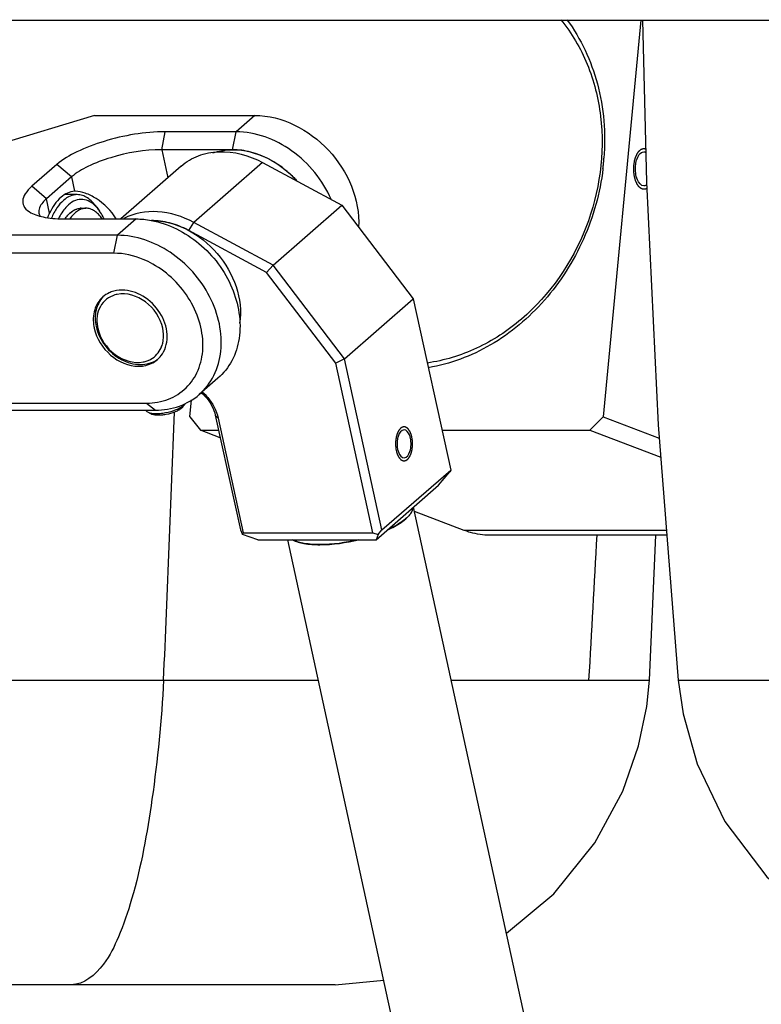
# Model space of a CAD drawing. Header units: millimetres. Extents: x -491 to 2059, y -393 to 795.
# Tile 208 of 256: x 194.84 to 200.28, y -70.3 to -63.07. Entities that reach past the tile are written whole.
import ezdxf

# ---------------------------------------------------------------- set-up
doc = ezdxf.new("R2010")
doc.units = ezdxf.units.MM
doc.header["$LTSCALE"] = 462.55
doc.layers.get('0').update_dxf_attribs({"linetype": 'CONTINUOUS'})
for name, color, linetype in [('2ND_ARM_V2_PITCH_ABL462', 7, 'CONTINUOUS'), ('_0302_DELTA_BOTTOM_COVER-3T_PBL471', 7, 'CONTINUOUS'), ('_0302_DELTA_BOTTOM_COVER-3T_PBL521', 7, 'CONTINUOUS'), ('A2200202_ABL460', 7, 'CONTINUOUS'), ('A2300201_ABL472', 7, 'CONTINUOUS'), ('CSHCS-BR-M4-12_203_PBL543', 7, 'CONTINUOUS'), ('DR1SM11A1001_ABL456', 7, 'CONTINUOUS'), ('DR1SM11P1003_PBL457', 7, 'CONTINUOUS'), ('FWSRM-D10-V4-E2-T2_5_PBL467', 7, 'CONTINUOUS'), ('M2200103_PBL475', 7, 'CONTINUOUS'), ('M2300101_PBL466', 7, 'CONTINUOUS'), ('M2300201_PBL473', 7, 'CONTINUOUS'), ('M2300301_PBL531', 7, 'CONTINUOUS'), ('M2300602_PBL784', 7, 'CONTINUOUS'), ('SSHH-ST-M3-5_203_PBL474', 7, 'CONTINUOUS'), ('WFM_0608_06_2_PBL800', 7, 'CONTINUOUS'), ('WFM_0608_06_2_PBL801', 7, 'CONTINUOUS'), ('오른쪽_17_VBL454', 7, 'CONTINUOUS')]:
    doc.layers.add(name, color=color, linetype=linetype)

# ---------------------------------------------------------------- blocks, each defined once
blk = doc.blocks.new('DR1SM11P1003_PBL457', base_point=(6940.449, 2958.212))
at = {"layer": 'DR1SM11P1003_PBL457', "color": 7}
blk.add_line((6800.033, 3294.612), (7080.865, 3294.612), dxfattribs=at)
blk = doc.blocks.new('DR1SM11A1001_ABL456', base_point=(6940.449, 2963.212))
at = {"layer": 'DR1SM11P1003_PBL457'}
blk.add_blockref('DR1SM11P1003_PBL457', (6940.449, 2958.212), dxfattribs=at)
blk = doc.blocks.new('M2200103_PBL475', base_point=(6886.662, 3275.731))
at = {"layer": 'M2200103_PBL475', "color": 7}
for p, q in [((6902.243, 3294.612), (6899.477, 3265.499)), ((6869.166, 3265.499), (6869.286, 3266.754)), ((6869.166, 3265.499), (6869.939, 3264.517)), ((6898.518, 3264.517), (6899.477, 3265.499)), ((6899.477, 3265.499), (6903.604, 3263.932)), ((6871.387, 3263.967), (6869.939, 3264.517)), ((6869.939, 3264.517), (6871.267, 3264.517)), ((6887.66, 3264.517), (6898.518, 3264.517)), ((6898.518, 3264.517), (6903.711, 3262.544)), ((6889.293, 3257.163), (6885.643, 3258.55)), ((6904.157, 3256.812), (6891.159, 3256.812))]:
    blk.add_line(p, q, dxfattribs=at)
at = {"layer": 'M2200103_PBL475', "color": 2}
blk.add_line((6904.129, 3257.163), (6889.293, 3257.163), dxfattribs=at)
at = {"layer": 'M2200103_PBL475', "color": 7}
for centre, radius, start, end in [((6882.1, 3285.82), 17.497, 354.00831, 354.57338), ((6882.163, 3285.814), 17.434, 354.57326, 355.59539), ((6882.019, 3285.829), 17.578, 353.09104, 354.00805)]:
    blk.add_arc(centre, radius, start, end, dxfattribs=at)
for points, knots in [([(6896.389, 3294.651), (6897.185, 3293.673), (6898.503, 3291.404), (6899.808, 3286.188), (6898.836, 3279.167), (6894.806, 3273.338), (6890.32, 3270.394), (6887.819, 3269.627), (6886.574, 3269.451)], [0, 0, 0, 0, 0.118542, 0.242525, 0.500552, 0.758202, 0.881814, 1, 1, 1, 1]), ([(6896.827, 3294.648), (6897.86, 3293.256), (6899.401, 3289.931), (6899.686, 3286.303), (6899.545, 3284.475)], [0, 0, 0, 0, 0.48607, 1, 1, 1, 1]), ([(6901.864, 3283.932), (6901.877, 3284.068), (6901.936, 3284.446), (6902.206, 3284.949), (6902.478, 3284.949)], [0, 0, 0, 0, 0.333985, 1, 1, 1, 1]), ([(6899.47, 3283.714), (6899.255, 3281.941), (6898.284, 3278.45), (6895.42, 3273.931), (6891.453, 3270.58), (6888.253, 3269.373), (6886.653, 3269.106)], [0, 0, 0, 0, 0.259082, 0.516571, 0.764836, 1, 1, 1, 1]), ([(6902.478, 3282.449), (6902.258, 3282.449), (6901.967, 3282.861), (6901.857, 3283.394), (6901.847, 3283.751), (6901.864, 3283.932)], [0, 0, 0, 0, 0.387192, 0.680734, 1, 1, 1, 1]), ([(6891.159, 3256.812), (6890.687, 3256.812), (6890.047, 3256.905), (6889.445, 3257.105), (6889.293, 3257.163)], [0, 0, 0, 0, 0.744136, 1, 1, 1, 1])]:
    blk.add_open_spline(points, degree=3, knots=knots, dxfattribs=at)
at = {"layer": 'M2200103_PBL475', "color": 134}
for points, knots in [([(6901.742, 3283.979), (6901.749, 3284.026), (6901.76, 3284.095), (6901.774, 3284.189), (6901.782, 3284.241), (6901.788, 3284.276), (6901.791, 3284.3), (6901.799, 3284.325), (6901.808, 3284.357), (6901.82, 3284.4), (6901.835, 3284.452), (6901.851, 3284.505), (6901.861, 3284.542), (6901.867, 3284.563), (6901.871, 3284.576), (6901.874, 3284.587), (6901.878, 3284.596), (6901.885, 3284.612), (6901.9, 3284.643), (6901.921, 3284.688), (6901.945, 3284.742), (6901.964, 3284.782), (6901.976, 3284.809), (6901.983, 3284.822), (6901.989, 3284.836), (6901.999, 3284.849), (6902.012, 3284.866), (6902.032, 3284.894), (6902.057, 3284.928), (6902.082, 3284.963), (6902.102, 3284.99), (6902.113, 3285.006), (6902.121, 3285.016), (6902.126, 3285.023), (6902.133, 3285.028), (6902.142, 3285.035), (6902.159, 3285.049), (6902.184, 3285.069), (6902.218, 3285.096), (6902.246, 3285.118), (6902.266, 3285.134), (6902.276, 3285.142), (6902.282, 3285.147), (6902.288, 3285.148), (6902.295, 3285.151), (6902.308, 3285.154), (6902.329, 3285.161), (6902.359, 3285.17), (6902.389, 3285.18), (6902.413, 3285.187), (6902.431, 3285.192), (6902.446, 3285.199), (6902.458, 3285.196), (6902.471, 3285.194), (6902.486, 3285.192), (6902.511, 3285.189), (6902.541, 3285.184), (6902.578, 3285.179), (6902.603, 3285.176), (6902.615, 3285.174)], [0, 0, 0, 0, 0.0625, 0.09375, 0.125, 0.132812, 0.140625, 0.15625, 0.171875, 0.1875, 0.21875, 0.25, 0.265625, 0.273438, 0.28125, 0.285156, 0.289062, 0.296875, 0.3125, 0.34375, 0.375, 0.40625, 0.414062, 0.421875, 0.429688, 0.4375, 0.453125, 0.46875, 0.5, 0.53125, 0.546875, 0.5625, 0.566406, 0.570312, 0.578125, 0.585938, 0.59375, 0.625, 0.65625, 0.6875, 0.703125, 0.710938, 0.714844, 0.71875, 0.726562, 0.734375, 0.75, 0.78125, 0.8125, 0.828125, 0.84375, 0.859375, 0.867188, 0.875, 0.890625, 0.90625, 0.9375, 0.96875, 1, 1, 1, 1]), ([(6902.698, 3282.265), (6902.683, 3282.259), (6902.659, 3282.249), (6902.628, 3282.237), (6902.605, 3282.228), (6902.586, 3282.22), (6902.57, 3282.214), (6902.559, 3282.209), (6902.549, 3282.205), (6902.541, 3282.206), (6902.529, 3282.206), (6902.503, 3282.207), (6902.471, 3282.207), (6902.439, 3282.207), (6902.414, 3282.208), (6902.394, 3282.208), (6902.379, 3282.216), (6902.363, 3282.222), (6902.343, 3282.231), (6902.32, 3282.241), (6902.296, 3282.251), (6902.277, 3282.26), (6902.261, 3282.267), (6902.245, 3282.272), (6902.227, 3282.29), (6902.205, 3282.309), (6902.176, 3282.335), (6902.146, 3282.362), (6902.122, 3282.383), (6902.111, 3282.393), (6902.104, 3282.399), (6902.096, 3282.411), (6902.086, 3282.425), (6902.073, 3282.444), (6902.057, 3282.467), (6902.037, 3282.496), (6902.018, 3282.524), (6902.002, 3282.547), (6901.99, 3282.564), (6901.984, 3282.573), (6901.979, 3282.58), (6901.975, 3282.589), (6901.969, 3282.601), (6901.96, 3282.622), (6901.946, 3282.651), (6901.93, 3282.687), (6901.914, 3282.723), (6901.9, 3282.752), (6901.89, 3282.776), (6901.881, 3282.794), (6901.873, 3282.812), (6901.866, 3282.84), (6901.851, 3282.888), (6901.835, 3282.944), (6901.819, 3282.999), (6901.807, 3283.041), (6901.796, 3283.075), (6901.791, 3283.106), (6901.783, 3283.151), (6901.772, 3283.22), (6901.76, 3283.288), (6901.753, 3283.334), (6901.747, 3283.364), (6901.745, 3283.404), (6901.742, 3283.452), (6901.738, 3283.516), (6901.733, 3283.595), (6901.728, 3283.675), (6901.732, 3283.739), (6901.734, 3283.803), (6901.738, 3283.883), (6901.74, 3283.947), (6901.742, 3283.979)], [0, 0, 0, 0, 0.03125, 0.046875, 0.0625, 0.078125, 0.085938, 0.09375, 0.101562, 0.105469, 0.109375, 0.125, 0.15625, 0.171875, 0.1875, 0.203125, 0.210938, 0.21875, 0.234375, 0.25, 0.265625, 0.28125, 0.289062, 0.296875, 0.3125, 0.328125, 0.34375, 0.375, 0.390625, 0.394531, 0.398438, 0.40625, 0.414062, 0.421875, 0.4375, 0.453125, 0.46875, 0.484375, 0.492188, 0.496094, 0.5, 0.503906, 0.507812, 0.515625, 0.53125, 0.546875, 0.5625, 0.578125, 0.585938, 0.59375, 0.601562, 0.609375, 0.625, 0.65625, 0.671875, 0.6875, 0.703125, 0.710938, 0.71875, 0.75, 0.78125, 0.789062, 0.796875, 0.8125, 0.828125, 0.84375, 0.875, 0.90625, 0.921875, 0.9375, 0.96875, 1, 1, 1, 1])]:
    blk.add_open_spline(points, degree=3, knots=knots, dxfattribs=at)
at = {"layer": 'M2200103_PBL475', "color": 7}
for points in [[(6902.478, 3284.949), (6902.528, 3284.949), (6902.578, 3284.936), (6902.623, 3284.915)], [(6902.687, 3282.521), (6902.627, 3282.478), (6902.552, 3282.449), (6902.478, 3282.449)]]:
    blk.add_open_spline(points, degree=3, dxfattribs=at)
blk = doc.blocks.new('A2200202_ABL460', base_point=(6854.571, 3289.767))
at = {"layer": 'M2200103_PBL475'}
blk.add_blockref('M2200103_PBL475', (6886.662, 3275.731), dxfattribs=at)
blk = doc.blocks.new('M2300101_PBL466', base_point=(6865.282, 3276.809))
at = {"layer": 'M2300101_PBL466', "color": 7}
for p, q in [((6862.161, 3287.624), (6854.991, 3285.459)), ((6862.161, 3287.624), (6873.927, 3287.624)), ((6872.552, 3286.424), (6867.356, 3286.424)), ((6849.872, 3280.99), (6854.991, 3285.459)), ((6872.294, 3285.108), (6867.098, 3285.108)), ((6859.41, 3284.024), (6857.577, 3282.424)), ((6860.476, 3283.108), (6858.643, 3281.508)), ((6860.761, 3282.059), (6860.705, 3282.057)), ((6849.872, 3280.99), (6849.016, 3279.908)), ((6849.872, 3280.99), (6852.079, 3278.824)), ((6851.416, 3268.91), (6849.016, 3279.908)), ((6849.016, 3279.908), (6851.462, 3277.508)), ((6860.024, 3280.024), (6865.22, 3280.024)), ((6851.462, 3277.508), (6852.079, 3278.824)), ((6863.845, 3278.824), (6852.079, 3278.824)), ((6853.862, 3266.51), (6851.462, 3277.508)), ((6863.587, 3277.508), (6851.462, 3277.508)), ((6853.862, 3266.51), (6851.416, 3268.91)), ((6871.223, 3268.335), (6869.848, 3267.135)), ((6854.879, 3265.993), (6853.862, 3266.51)), ((6853.862, 3266.51), (6865.987, 3266.51)), ((6854.879, 3265.993), (6866.645, 3265.993))]:
    blk.add_line(p, q, dxfattribs=at)
at = {"layer": 'M2300101_PBL466', "color": 2}
for p, q in [((6873.927, 3287.624), (6872.552, 3286.424)), ((6867.098, 3285.108), (6867.356, 3286.424)), ((6872.294, 3285.108), (6872.552, 3286.424)), ((6867.098, 3285.108), (6867.547, 3283.046)), ((6860.476, 3283.108), (6859.41, 3284.024)), ((6860.476, 3283.108), (6860.705, 3282.058)), ((6858.643, 3281.508), (6857.577, 3282.424)), ((6858.872, 3280.458), (6858.643, 3281.508)), ((6865.22, 3280.024), (6863.845, 3278.824)), ((6863.587, 3277.508), (6863.845, 3278.824)), ((6865.987, 3266.51), (6866.645, 3265.993))]:
    blk.add_line(p, q, dxfattribs=at)
at = {"layer": 'M2300101_PBL466', "color": 7}
for centre, radius, start, end in [((6864.094, 3272.772), 2.022, 110.36233, 115.22473), ((6865.191, 3272.674), 3.117, 190.23896, 192.3131)]:
    blk.add_arc(centre, radius, start, end, dxfattribs=at)
for points, knots in [([(6873.927, 3287.624), (6875.919, 3287.624), (6879.909, 3285.559), (6881.648, 3281.448), (6881.54, 3279.434)], [0, 0, 0, 0, 0.496863, 1, 1, 1, 1]), ([(6867.356, 3286.424), (6865.844, 3286.424), (6863.601, 3286.038), (6860.974, 3285.06), (6859.841, 3284.4), (6859.41, 3284.024)], [0, 0, 0, 0, 0.539021, 0.796173, 1, 1, 1, 1]), ([(6879.538, 3281.466), (6878.921, 3282.872), (6876.963, 3285.299), (6873.986, 3286.424), (6872.552, 3286.424)], [0, 0, 0, 0, 0.517073, 1, 1, 1, 1]), ([(6867.098, 3285.108), (6865.838, 3285.108), (6863.969, 3284.786), (6861.779, 3283.971), (6860.835, 3283.421), (6860.476, 3283.108)], [0, 0, 0, 0, 0.539021, 0.796173, 1, 1, 1, 1]), ([(6876.949, 3282.888), (6876.72, 3283.138), (6875.77, 3284.041), (6874.568, 3284.693), (6873.627, 3284.934)], [0, 0, 0, 0, 0.25846, 1, 1, 1, 1]), ([(6857.577, 3282.424), (6857.389, 3282.26), (6857.084, 3281.946), (6856.832, 3281.366), (6857.006, 3280.801), (6857.316, 3280.581), (6857.489, 3280.486)], [0, 0, 0, 0, 0.312947, 0.546989, 0.751349, 1, 1, 1, 1]), ([(6860.705, 3282.058), (6860.343, 3282.043), (6859.531, 3281.62), (6859.08, 3280.888), (6858.872, 3280.458)], [0, 0, 0, 0, 0.43145, 1, 1, 1, 1]), ([(6863.752, 3280.038), (6863.393, 3280.632), (6862.65, 3281.363), (6861.547, 3281.929), (6861.004, 3282.058), (6860.761, 3282.058)], [0, 0, 0, 0, 0.560166, 0.803167, 1, 1, 1, 1]), ([(6858.643, 3281.508), (6858.544, 3281.421), (6858.256, 3281.145), (6858.029, 3280.713), (6858.088, 3280.442)], [0, 0, 0, 0, 0.321261, 1, 1, 1, 1]), ([(6857.489, 3280.486), (6857.814, 3280.307), (6858.667, 3280.078), (6859.53, 3280.024), (6860.024, 3280.024)], [0, 0, 0, 0, 0.429204, 1, 1, 1, 1]), ([(6866.33, 3279.92), (6867.606, 3279.684), (6870.082, 3278.409), (6872.494, 3275.201), (6873.067, 3271.898), (6872.343, 3269.599), (6871.635, 3268.695), (6871.223, 3268.335)], [0, 0, 0, 0, 0.258644, 0.528078, 0.777071, 0.891024, 1, 1, 1, 1]), ([(6869.848, 3267.135), (6870.292, 3267.523), (6871.045, 3268.515), (6871.545, 3270.361), (6871.414, 3272.383), (6870.435, 3275.07), (6868.015, 3277.817), (6865.198, 3278.824), (6863.845, 3278.824)], [0, 0, 0, 0, 0.109234, 0.224153, 0.347689, 0.479207, 0.749022, 1, 1, 1, 1]), ([(6866.445, 3276.716), (6866.219, 3276.844), (6865.325, 3277.281), (6864.321, 3277.508), (6863.587, 3277.508)], [0, 0, 0, 0, 0.261419, 1, 1, 1, 1]), ([(6865.987, 3266.51), (6866.527, 3266.51), (6867.597, 3266.688), (6868.966, 3267.554), (6869.87, 3268.91), (6870.212, 3270.574), (6869.985, 3272.361), (6868.99, 3274.673), (6867.557, 3276.093), (6866.445, 3276.716)], [0, 0, 0, 0, 0.11691, 0.228404, 0.340813, 0.459928, 0.588229, 0.72434, 1, 1, 1, 1]), ([(6867.143, 3270.116), (6867.412, 3270.527), (6867.64, 3271.637), (6867.053, 3273.22), (6865.835, 3274.438), (6864.713, 3274.804), (6864.177, 3274.804)], [0, 0, 0, 0, 0.227204, 0.48442, 0.752047, 1, 1, 1, 1]), ([(6862.781, 3274.307), (6862.498, 3274.06), (6862.061, 3273.346), (6862.05, 3272.525), (6862.123, 3272.119)], [0, 0, 0, 0, 0.476902, 1, 1, 1, 1]), ([(6862.145, 3272.009), (6862.31, 3271.255), (6863.157, 3269.88), (6864.662, 3269.213), (6865.397, 3269.213)], [0, 0, 0, 0, 0.51227, 1, 1, 1, 1]), ([(6865.397, 3269.213), (6865.528, 3269.213), (6866.026, 3269.251), (6866.514, 3269.468), (6866.793, 3269.711)], [0, 0, 0, 0, 0.26162, 1, 1, 1, 1]), ([(6866.645, 3265.993), (6867.235, 3265.993), (6868.399, 3266.173), (6869.424, 3266.765), (6869.848, 3267.135)], [0, 0, 0, 0, 0.511782, 1, 1, 1, 1])]:
    blk.add_open_spline(points, degree=3, knots=knots, dxfattribs=at)
for points in [[(6873.627, 3284.934), (6873.193, 3285.046), (6872.742, 3285.108), (6872.294, 3285.108)], [(6858.088, 3280.442), (6858.104, 3280.37), (6858.134, 3280.3), (6858.173, 3280.238)], [(6858.737, 3280.12), (6858.775, 3280.235), (6858.82, 3280.348), (6858.872, 3280.457)], [(6865.22, 3280.024), (6865.591, 3280.024), (6865.964, 3279.988), (6866.33, 3279.92)], [(6864.177, 3274.804), (6863.911, 3274.804), (6863.64, 3274.76), (6863.39, 3274.667)], [(6863.232, 3274.601), (6863.07, 3274.524), (6862.916, 3274.425), (6862.781, 3274.307)], [(6866.793, 3269.711), (6866.927, 3269.828), (6867.046, 3269.966), (6867.143, 3270.116)]]:
    blk.add_open_spline(points, degree=3, dxfattribs=at)
blk = doc.blocks.new('FWSRM-D10-V4-E2-T2_5_PBL467', base_point=(6860.938, 3280.917))
at = {"layer": 'FWSRM-D10-V4-E2-T2_5_PBL467', "color": 7}
for p, q in [((6860.89, 3281.809), (6859.981, 3281.809)), ((6860.529, 3280.581), (6860.533, 3280.585)), ((6860.529, 3280.582), (6860.533, 3280.585)), ((6862.333, 3280.891), (6862.535, 3280.606)), ((6860.257, 3280.344), (6860.261, 3280.348)), ((6860.257, 3280.344), (6860.261, 3280.348))]:
    blk.add_line(p, q, dxfattribs=at)
for centre, radius, start, end in [((6861.68, 3279.004), 1.955, 131.19166, 136.54312), ((6861.232, 3279.652), 1.162, 110.55219, 111.22234), ((6861.193, 3279.802), 1.006, 93.55894, 95.0641), ((6861.193, 3279.806), 1.003, 92.73857, 93.55841), ((6861.193, 3279.808), 1.001, 90.00353, 92.73872), ((6862.399, 3278.406), 2.891, 144.73967, 145.91867)]:
    blk.add_arc(centre, radius, start, end, dxfattribs=at)
for points, knots in [([(6859.89, 3281.391), (6859.706, 3281.232), (6859.365, 3280.822), (6859.118, 3280.354), (6859.005, 3280.094)], [0, 0, 0, 0, 0.461693, 1, 1, 1, 1]), ([(6860.89, 3281.809), (6860.716, 3281.809), (6860.346, 3281.728), (6860.035, 3281.519), (6859.89, 3281.391)], [0, 0, 0, 0, 0.47336, 1, 1, 1, 1]), ([(6862.317, 3280.879), (6862.175, 3281.036), (6861.871, 3281.302), (6861.311, 3281.498), (6860.736, 3281.413), (6860.412, 3281.201), (6860.263, 3281.071)], [0, 0, 0, 0, 0.274442, 0.512304, 0.743062, 1, 1, 1, 1]), ([(6862.333, 3280.891), (6862.234, 3281.031), (6862.027, 3281.283), (6861.669, 3281.58), (6861.287, 3281.766), (6861.019, 3281.809), (6860.89, 3281.809)], [0, 0, 0, 0, 0.289854, 0.548302, 0.78139, 1, 1, 1, 1]), ([(6860.263, 3281.071), (6860.192, 3281.009), (6859.895, 3280.712), (6859.672, 3280.349), (6859.529, 3280.058)], [0, 0, 0, 0, 0.225155, 1, 1, 1, 1]), ([(6860.533, 3280.585), (6860.555, 3280.601), (6860.644, 3280.659), (6860.739, 3280.707), (6860.811, 3280.735)], [0, 0, 0, 0, 0.258971, 1, 1, 1, 1]), ([(6860.824, 3280.74), (6860.847, 3280.749), (6860.938, 3280.78), (6861.033, 3280.799), (6861.104, 3280.805)], [0, 0, 0, 0, 0.255025, 1, 1, 1, 1]), ([(6862.535, 3280.606), (6862.518, 3280.63), (6862.449, 3280.724), (6862.375, 3280.815), (6862.317, 3280.879)], [0, 0, 0, 0, 0.257659, 1, 1, 1, 1]), ([(6862.871, 3280.026), (6862.846, 3280.079), (6862.746, 3280.279), (6862.63, 3280.471), (6862.535, 3280.606)], [0, 0, 0, 0, 0.261699, 1, 1, 1, 1]), ([(6860.038, 3280.075), (6860.055, 3280.099), (6860.124, 3280.193), (6860.198, 3280.281), (6860.257, 3280.344)], [0, 0, 0, 0, 0.258937, 1, 1, 1, 1])]:
    blk.add_open_spline(points, degree=3, knots=knots, dxfattribs=at)
blk.add_open_spline([(6860.393, 3280.475), (6860.436, 3280.513), (6860.481, 3280.549), (6860.529, 3280.582)], degree=3, dxfattribs=at)
blk = doc.blocks.new('SSHH-ST-M3-5_203_PBL474', base_point=(6867.362, 3266.021))
at = {"layer": 'SSHH-ST-M3-5_203_PBL474', "color": 7}
for p, q in [((6868.648, 3266.23), (6868.795, 3266.428)), ((6866.288, 3265.715), (6866.071, 3265.834))]:
    blk.add_line(p, q, dxfattribs=at)
for points, knots in [([(6868.692, 3266.318), (6868.62, 3266.255), (6868.441, 3266.138), (6868.005, 3265.935), (6867.502, 3265.796), (6866.982, 3265.724), (6866.622, 3265.712), (6866.319, 3265.742), (6866.141, 3265.795), (6866.071, 3265.834)], [0, 0, 0, 0, 0.103999, 0.230959, 0.522457, 0.668353, 0.801443, 0.913683, 1, 1, 1, 1]), ([(6868.558, 3266.135), (6868.496, 3266.081), (6868.341, 3265.979), (6867.964, 3265.803), (6867.527, 3265.682), (6867.077, 3265.62), (6866.765, 3265.61), (6866.502, 3265.636), (6866.348, 3265.682), (6866.288, 3265.715)], [0, 0, 0, 0, 0.103999, 0.230958, 0.522459, 0.668355, 0.801444, 0.913683, 1, 1, 1, 1]), ([(6868.648, 3266.23), (6868.642, 3266.222), (6868.615, 3266.188), (6868.584, 3266.157), (6868.558, 3266.135)], [0, 0, 0, 0, 0.230005, 1, 1, 1, 1]), ([(6868.795, 3266.428), (6868.788, 3266.419), (6868.757, 3266.379), (6868.721, 3266.344), (6868.692, 3266.318)], [0, 0, 0, 0, 0.229985, 1, 1, 1, 1]), ([(6866.071, 3265.834), (6866.036, 3265.853), (6865.975, 3265.895), (6865.936, 3265.961), (6865.928, 3265.993)], [0, 0, 0, 0, 0.54818, 1, 1, 1, 1])]:
    blk.add_open_spline(points, degree=3, knots=knots, dxfattribs=at)
blk = doc.blocks.new('CSHCS-BR-M4-12_203_PBL543', base_point=(6861.364, 3280.417))
at = {"layer": 'CSHCS-BR-M4-12_203_PBL543', "color": 7}
blk.add_line((6861.193, 3280.809), (6861.539, 3280.809), dxfattribs=at)
blk.add_arc((6862.395, 3278.408), 2.887, 144.73827, 145.89387, dxfattribs=at)
for points, knots in [([(6860.038, 3280.075), (6860.187, 3280.286), (6860.446, 3280.566), (6860.874, 3280.775), (6861.089, 3280.809), (6861.193, 3280.809)], [0, 0, 0, 0, 0.547147, 0.780831, 1, 1, 1, 1]), ([(6861.539, 3280.809), (6861.432, 3280.809), (6861.209, 3280.772), (6860.893, 3280.613), (6860.599, 3280.359), (6860.43, 3280.144), (6860.35, 3280.025)], [0, 0, 0, 0, 0.217054, 0.449425, 0.708409, 1, 1, 1, 1]), ([(6862.723, 3280.033), (6862.642, 3280.151), (6862.474, 3280.364), (6862.181, 3280.615), (6861.867, 3280.772), (6861.645, 3280.809), (6861.539, 3280.809)], [0, 0, 0, 0, 0.291297, 0.55019, 0.782682, 1, 1, 1, 1])]:
    blk.add_open_spline(points, degree=3, knots=knots, dxfattribs=at)
blk = doc.blocks.new('M2300602_PBL784', base_point=(6864.722, 3271.931))
at = {"layer": 'M2300602_PBL784', "color": 7}
for centre, radius, start, end in [((6864.204, 3272.574), 1.953, 100.99635, 106.19682), ((6865.122, 3272.602), 2.781, 189.64882, 192.31356), ((6865.273, 3271.352), 1.947, 336.39364, 338.9729), ((6865.204, 3271.378), 2.021, 338.99194, 344.38177), ((6865.409, 3271.325), 1.828, 289.51099, 299.10819), ((6865.368, 3271.45), 1.96, 281.00127, 285.10328), ((6865.382, 3271.398), 1.906, 285.10354, 289.53647)]:
    blk.add_arc(centre, radius, start, end, dxfattribs=at)
for points, knots in [([(6862.79, 3274.303), (6862.538, 3274.038), (6862.172, 3273.316), (6862.197, 3272.521), (6862.283, 3272.129)], [0, 0, 0, 0, 0.476345, 1, 1, 1, 1]), ([(6863.659, 3274.449), (6863.224, 3274.323), (6862.387, 3273.66), (6862.298, 3272.623), (6862.381, 3272.136)], [0, 0, 0, 0, 0.478724, 1, 1, 1, 1]), ([(6867.168, 3272.009), (6867.004, 3272.762), (6866.123, 3274.112), (6864.531, 3274.627), (6863.832, 3274.491)], [0, 0, 0, 0, 0.519664, 1, 1, 1, 1]), ([(6862.283, 3272.129), (6862.393, 3271.625), (6862.864, 3270.657), (6864.042, 3269.633), (6865.471, 3269.2), (6866.421, 3269.459), (6866.774, 3269.708)], [0, 0, 0, 0, 0.263699, 0.531472, 0.779147, 1, 1, 1, 1]), ([(6862.405, 3272.009), (6862.57, 3271.256), (6863.451, 3269.906), (6865.043, 3269.391), (6865.742, 3269.527)], [0, 0, 0, 0, 0.519664, 1, 1, 1, 1]), ([(6867.15, 3270.834), (6867.176, 3270.925), (6867.256, 3271.312), (6867.232, 3271.716), (6867.168, 3272.009)], [0, 0, 0, 0, 0.240625, 1, 1, 1, 1])]:
    blk.add_open_spline(points, degree=3, knots=knots, dxfattribs=at)
blk.add_open_spline([(6866.298, 3269.728), (6866.629, 3269.913), (6866.906, 3270.226), (6867.057, 3270.572)], degree=3, dxfattribs=at)
blk = doc.blocks.new('2ND_ARM_V2_PITCH_ABL462', base_point=(6835.68, 3276.62))
at = {"layer": 'CSHCS-BR-M4-12_203_PBL543'}
blk.add_blockref('CSHCS-BR-M4-12_203_PBL543', (6861.364, 3280.417), dxfattribs=at)
at = {"layer": 'FWSRM-D10-V4-E2-T2_5_PBL467'}
blk.add_blockref('FWSRM-D10-V4-E2-T2_5_PBL467', (6860.938, 3280.917), dxfattribs=at)
at = {"layer": 'M2300101_PBL466'}
blk.add_blockref('M2300101_PBL466', (6865.282, 3276.809), dxfattribs=at)
at = {"layer": 'M2300602_PBL784'}
blk.add_blockref('M2300602_PBL784', (6864.722, 3271.931), dxfattribs=at)
at = {"layer": 'SSHH-ST-M3-5_203_PBL474'}
blk.add_blockref('SSHH-ST-M3-5_203_PBL474', (6867.362, 3266.021), dxfattribs=at)
blk = doc.blocks.new('_0302_DELTA_BOTTOM_COVER-3T_PBL471', base_point=(6805.948, 3282.812))
at = {"layer": '_0302_DELTA_BOTTOM_COVER-3T_PBL471', "color": 7}
for p, q in [((6902.881, 3246.171), (6903.344, 3256.812)), ((6879.817, 3223.812), (6883.394, 3224.155)), ((6879.816, 3223.812), (6800.558, 3223.812))]:
    blk.add_line(p, q, dxfattribs=at)
at = {"layer": '_0302_DELTA_BOTTOM_COVER-3T_PBL471', "color": 2}
for p, q in [((6795.679, 3246.171), (6878.59, 3246.171)), ((6888.344, 3246.171), (6902.881, 3246.171))]:
    blk.add_line(p, q, dxfattribs=at)
at = {"layer": '_0302_DELTA_BOTTOM_COVER-3T_PBL471', "color": 7}
blk.add_lwpolyline([(6892.397, 3227.597), (6895.868, 3230.496), (6898.88, 3234.229), (6900.921, 3238.027), (6902.078, 3241.343), (6902.686, 3244.243), (6902.881, 3246.171)], dxfattribs=at)
at = {"layer": '_0302_DELTA_BOTTOM_COVER-3T_PBL471', "color": 2}
for centre, radius, start, end in [((4868.278, 3337.297), 2001.028, 357.389877, 357.953616), ((3094.845, 3463.392), 3809.798, 356.731428, 356.891639)]:
    blk.add_arc(centre, radius, start, end, dxfattribs=at)
blk.add_open_spline([(6867.23, 3246.171), (6867.098, 3243.248), (6866.538, 3237.848), (6865.425, 3231.537), (6864.046, 3227.494), (6862.905, 3225.128), (6861.382, 3223.812), (6860.442, 3223.812)], degree=3, knots=[0, 0, 0, 0, 0.361122, 0.669002, 0.790283, 0.883933, 1, 1, 1, 1], dxfattribs=at)
blk = doc.blocks.new('M2300201_PBL473', base_point=(6876.192, 3270.722))
at = {"layer": 'M2300201_PBL473', "color": 2}
for p, q in [((6874.495, 3284.168), (6869.454, 3279.768)), ((6869.095, 3279.171), (6869.454, 3279.768)), ((6871.231, 3265.413), (6871.028, 3265.613))]:
    blk.add_line(p, q, dxfattribs=at)
at = {"layer": 'M2300201_PBL473', "color": 7}
for p, q in [((6874.495, 3284.168), (6880.305, 3281.036)), ((6868.532, 3283.906), (6864.085, 3280.024)), ((6875.265, 3276.636), (6880.305, 3281.036)), ((6880.305, 3281.036), (6885.555, 3274.162)), ((6875.265, 3276.636), (6869.454, 3279.768)), ((6874.792, 3276.1), (6869.095, 3279.171)), ((6875.265, 3276.636), (6874.792, 3276.1)), ((6880.515, 3269.762), (6875.265, 3276.636)), ((6879.879, 3269.439), (6874.792, 3276.1)), ((6880.515, 3269.762), (6885.555, 3274.162)), ((6885.555, 3274.162), (6888.298, 3261.595)), ((6880.515, 3269.762), (6879.879, 3269.439)), ((6883.257, 3257.195), (6880.515, 3269.762)), ((6882.595, 3256.995), (6879.879, 3269.439)), ((6871.028, 3265.613), (6872.865, 3257.195)), ((6871.231, 3265.413), (6873.068, 3256.995)), ((6883.257, 3257.195), (6888.298, 3261.595)), ((6887.403, 3260.478), (6888.246, 3261.466)), ((6888.298, 3261.595), (6888.246, 3261.466)), ((6882.82, 3256.478), (6887.403, 3260.478)), ((6872.865, 3257.195), (6873.017, 3256.866)), ((6873.017, 3256.866), (6873.068, 3256.995)), ((6874.16, 3256.478), (6873.017, 3256.866)), ((6873.068, 3256.995), (6882.595, 3256.995)), ((6882.595, 3256.995), (6882.976, 3256.866)), ((6882.976, 3256.866), (6882.82, 3256.478)), ((6882.976, 3256.866), (6883.257, 3257.195)), ((6874.16, 3256.478), (6882.82, 3256.478))]:
    blk.add_line(p, q, dxfattribs=at)
for centre, radius, start, end in [((6866.218, 3274.091), 5.827, 74.8234, 75.5593), ((6865.907, 3273.258), 6.718, 61.6695, 62.40599), ((6868.038, 3264.904), 3.071, 49.32217, 50.32585), ((6886.044, 3263.571), 1.676, 166.05623, 168.90703)]:
    blk.add_arc(centre, radius, start, end, dxfattribs=at)
for points, knots in [([(6868.532, 3283.906), (6868.899, 3284.226), (6869.775, 3284.746), (6871.866, 3285.154), (6873.522, 3284.692), (6874.495, 3284.168)], [0, 0, 0, 0, 0.231876, 0.473589, 1, 1, 1, 1]), ([(6869.454, 3279.768), (6868.637, 3280.208), (6866.903, 3280.772), (6865.069, 3280.451), (6864.325, 3280.07)], [0, 0, 0, 0, 0.526166, 1, 1, 1, 1]), ([(6870.04, 3267.234), (6870.164, 3267.127), (6870.614, 3266.674), (6870.926, 3266.078), (6871.028, 3265.613)], [0, 0, 0, 0, 0.255571, 1, 1, 1, 1]), ([(6870.074, 3267.333), (6870.219, 3267.206), (6870.747, 3266.667), (6871.112, 3265.962), (6871.231, 3265.413)], [0, 0, 0, 0, 0.25564, 1, 1, 1, 1]), ([(6884.877, 3264.544), (6884.829, 3264.544), (6884.574, 3264.461), (6884.468, 3264.175), (6884.418, 3263.975)], [0, 0, 0, 0, 0.190767, 1, 1, 1, 1]), ([(6885.347, 3263.929), (6885.328, 3264.015), (6885.261, 3264.259), (6885.055, 3264.544), (6884.877, 3264.544)], [0, 0, 0, 0, 0.329791, 1, 1, 1, 1]), ([(6884.877, 3262.494), (6885.088, 3262.494), (6885.339, 3262.927), (6885.403, 3263.431), (6885.382, 3263.767), (6885.347, 3263.929)], [0, 0, 0, 0, 0.391857, 0.691083, 1, 1, 1, 1]), ([(6884.408, 3263.109), (6884.426, 3263.024), (6884.494, 3262.78), (6884.699, 3262.494), (6884.877, 3262.494)], [0, 0, 0, 0, 0.329791, 1, 1, 1, 1])]:
    blk.add_open_spline(points, degree=3, knots=knots, dxfattribs=at)
for points in [[(6867.671, 3279.734), (6867.237, 3279.846), (6866.785, 3279.908), (6866.337, 3279.908)], [(6869.019, 3279.212), (6868.614, 3279.423), (6868.184, 3279.595), (6867.743, 3279.715)], [(6884.4, 3263.894), (6884.35, 3263.637), (6884.352, 3263.365), (6884.408, 3263.109)]]:
    blk.add_open_spline(points, degree=3, dxfattribs=at)
at = {"layer": 'M2300201_PBL473', "color": 134}
for points in [[(6885.45, 3264.019), (6885.445, 3264.037), (6885.435, 3264.073), (6885.42, 3264.126), (6885.408, 3264.17), (6885.399, 3264.201), (6885.394, 3264.219), (6885.391, 3264.233), (6885.386, 3264.244), (6885.379, 3264.26), (6885.368, 3264.286), (6885.351, 3264.325), (6885.335, 3264.364), (6885.323, 3264.391), (6885.316, 3264.406), (6885.312, 3264.419), (6885.306, 3264.427), (6885.298, 3264.44), (6885.284, 3264.462), (6885.264, 3264.494), (6885.244, 3264.525), (6885.23, 3264.548), (6885.222, 3264.56), (6885.216, 3264.57), (6885.209, 3264.577), (6885.2, 3264.586), (6885.184, 3264.603), (6885.161, 3264.626), (6885.138, 3264.65), (6885.122, 3264.667), (6885.112, 3264.676), (6885.106, 3264.684), (6885.098, 3264.687), (6885.088, 3264.693), (6885.076, 3264.7), (6885.062, 3264.708), (6885.042, 3264.719), (6885.022, 3264.73), (6885.005, 3264.74), (6884.996, 3264.745), (6884.988, 3264.75), (6884.981, 3264.75), (6884.97, 3264.752), (6884.953, 3264.755), (6884.932, 3264.759), (6884.912, 3264.762), (6884.897, 3264.764), (6884.884, 3264.766), (6884.874, 3264.768), (6884.867, 3264.77), (6884.859, 3264.767), (6884.849, 3264.765), (6884.831, 3264.761), (6884.806, 3264.755), (6884.781, 3264.749), (6884.763, 3264.745), (6884.753, 3264.743), (6884.745, 3264.742), (6884.738, 3264.736), (6884.728, 3264.73), (6884.711, 3264.719), (6884.686, 3264.703), (6884.662, 3264.687), (6884.644, 3264.676), (6884.635, 3264.67), (6884.627, 3264.666), (6884.621, 3264.657), (6884.612, 3264.648), (6884.596, 3264.63), (6884.574, 3264.606), (6884.552, 3264.581), (6884.536, 3264.563), (6884.528, 3264.553), (6884.521, 3264.547), (6884.515, 3264.536), (6884.507, 3264.523), (6884.494, 3264.5), (6884.474, 3264.467), (6884.455, 3264.434), (6884.441, 3264.411), (6884.434, 3264.398), (6884.428, 3264.389), (6884.423, 3264.376), (6884.417, 3264.36), (6884.406, 3264.332), (6884.39, 3264.292), (6884.374, 3264.253), (6884.363, 3264.225), (6884.357, 3264.209), (6884.352, 3264.197), (6884.349, 3264.183), (6884.344, 3264.165), (6884.336, 3264.132), (6884.324, 3264.086), (6884.312, 3264.04), (6884.304, 3264.008), (6884.299, 3263.99), (6884.295, 3263.976), (6884.293, 3263.961), (6884.291, 3263.942), (6884.286, 3263.907), (6884.279, 3263.859), (6884.272, 3263.81), (6884.267, 3263.77), (6884.261, 3263.741), (6884.261, 3263.711), (6884.259, 3263.67), (6884.257, 3263.62), (6884.255, 3263.569), (6884.254, 3263.528), (6884.252, 3263.498), (6884.254, 3263.468), (6884.256, 3263.427), (6884.259, 3263.377), (6884.262, 3263.326), (6884.265, 3263.286), (6884.265, 3263.255), (6884.271, 3263.226), (6884.277, 3263.187), (6884.289, 3263.118), (6884.298, 3263.059), (6884.304, 3263.019)], [(6884.304, 3263.019), (6884.309, 3263.002), (6884.319, 3262.966), (6884.334, 3262.913), (6884.347, 3262.869), (6884.355, 3262.837), (6884.36, 3262.82), (6884.364, 3262.806), (6884.369, 3262.795), (6884.375, 3262.779), (6884.387, 3262.752), (6884.403, 3262.713), (6884.42, 3262.675), (6884.431, 3262.647), (6884.438, 3262.632), (6884.443, 3262.62), (6884.449, 3262.611), (6884.457, 3262.598), (6884.471, 3262.576), (6884.491, 3262.545), (6884.511, 3262.513), (6884.525, 3262.491), (6884.533, 3262.479), (6884.538, 3262.468), (6884.545, 3262.462), (6884.555, 3262.452), (6884.571, 3262.436), (6884.594, 3262.412), (6884.617, 3262.389), (6884.633, 3262.372), (6884.642, 3262.363), (6884.649, 3262.355), (6884.656, 3262.352), (6884.666, 3262.346), (6884.678, 3262.339), (6884.693, 3262.331), (6884.713, 3262.32), (6884.732, 3262.309), (6884.749, 3262.299), (6884.759, 3262.294), (6884.766, 3262.288), (6884.774, 3262.288), (6884.784, 3262.286), (6884.802, 3262.284), (6884.822, 3262.28), (6884.842, 3262.277), (6884.858, 3262.274), (6884.87, 3262.272), (6884.88, 3262.271), (6884.888, 3262.269), (6884.896, 3262.271), (6884.906, 3262.273), (6884.923, 3262.278), (6884.949, 3262.283), (6884.974, 3262.289), (6884.991, 3262.293), (6885.002, 3262.296), (6885.009, 3262.297), (6885.017, 3262.302), (6885.026, 3262.308), (6885.044, 3262.32), (6885.068, 3262.336), (6885.093, 3262.352), (6885.11, 3262.362), (6885.12, 3262.369), (6885.128, 3262.373), (6885.134, 3262.381), (6885.143, 3262.391), (6885.158, 3262.408), (6885.181, 3262.433), (6885.203, 3262.458), (6885.218, 3262.475), (6885.227, 3262.485), (6885.234, 3262.492), (6885.24, 3262.503), (6885.247, 3262.516), (6885.261, 3262.539), (6885.28, 3262.572), (6885.3, 3262.605), (6885.313, 3262.628), (6885.321, 3262.641), (6885.327, 3262.65), (6885.331, 3262.663), (6885.338, 3262.678), (6885.349, 3262.706), (6885.365, 3262.746), (6885.38, 3262.786), (6885.392, 3262.814), (6885.398, 3262.83), (6885.403, 3262.841), (6885.406, 3262.856), (6885.411, 3262.874), (6885.419, 3262.906), (6885.431, 3262.952), (6885.443, 3262.998), (6885.451, 3263.031), (6885.455, 3263.049), (6885.46, 3263.063), (6885.461, 3263.078), (6885.464, 3263.097), (6885.469, 3263.131), (6885.476, 3263.18), (6885.483, 3263.229), (6885.488, 3263.268), (6885.493, 3263.297), (6885.493, 3263.328), (6885.495, 3263.368), (6885.497, 3263.419), (6885.499, 3263.47), (6885.501, 3263.51), (6885.503, 3263.541), (6885.5, 3263.571), (6885.498, 3263.611), (6885.495, 3263.662), (6885.492, 3263.712), (6885.49, 3263.753), (6885.489, 3263.783), (6885.483, 3263.812), (6885.477, 3263.852), (6885.466, 3263.921), (6885.456, 3263.98), (6885.45, 3264.019)]]:
    blk.add_open_spline(points, degree=3, knots=[0, 0, 0, 0, 0.015625, 0.03125, 0.046875, 0.054688, 0.058594, 0.0625, 0.066406, 0.070312, 0.078125, 0.09375, 0.109375, 0.117188, 0.121094, 0.125, 0.128906, 0.132812, 0.140625, 0.15625, 0.171875, 0.179688, 0.183594, 0.1875, 0.191406, 0.195312, 0.203125, 0.21875, 0.234375, 0.242188, 0.246094, 0.25, 0.253906, 0.257812, 0.265625, 0.273438, 0.28125, 0.296875, 0.304688, 0.308594, 0.3125, 0.316406, 0.320312, 0.328125, 0.34375, 0.351562, 0.359375, 0.367188, 0.371094, 0.375, 0.378906, 0.382812, 0.390625, 0.40625, 0.421875, 0.429688, 0.433594, 0.4375, 0.441406, 0.445312, 0.453125, 0.46875, 0.484375, 0.492188, 0.496094, 0.5, 0.503906, 0.507812, 0.515625, 0.53125, 0.546875, 0.554688, 0.558594, 0.5625, 0.566406, 0.570312, 0.578125, 0.59375, 0.609375, 0.617188, 0.621094, 0.625, 0.628906, 0.632812, 0.640625, 0.65625, 0.671875, 0.679688, 0.683594, 0.6875, 0.691406, 0.695312, 0.703125, 0.71875, 0.734375, 0.742188, 0.746094, 0.75, 0.753906, 0.757812, 0.765625, 0.78125, 0.796875, 0.804688, 0.8125, 0.820312, 0.828125, 0.84375, 0.859375, 0.867188, 0.875, 0.882812, 0.890625, 0.90625, 0.921875, 0.929688, 0.9375, 0.945312, 0.953125, 0.96875, 1, 1, 1, 1], dxfattribs=at)
blk = doc.blocks.new('M2300301_PBL531', base_point=(6916.926, 3092.982))
at = {"layer": 'M2300301_PBL531', "color": 7}
for p, q in [((6957.337, 2930.007), (6885.571, 3258.88)), ((6948.026, 2927.975), (6876.34, 3256.478))]:
    blk.add_line(p, q, dxfattribs=at)
for centre, radius, start, end in [((6883.951, 3259.388), 1.71, 321.15218, 322.98598), ((6883.934, 3259.414), 1.75, 320.76277, 322.54191)]:
    blk.add_arc(centre, radius, start, end, dxfattribs=at)
for points, knots in [([(6885.531, 3258.835), (6885.526, 3258.796), (6885.49, 3258.624), (6885.399, 3258.468), (6885.317, 3258.359)], [0, 0, 0, 0, 0.223259, 1, 1, 1, 1]), ([(6885.323, 3258.35), (6885.355, 3258.391), (6885.461, 3258.543), (6885.535, 3258.723), (6885.547, 3258.855)], [0, 0, 0, 0, 0.284129, 1, 1, 1, 1]), ([(6883.635, 3257.185), (6883.772, 3257.248), (6884.254, 3257.483), (6884.718, 3257.767), (6885.008, 3258.02)], [0, 0, 0, 0, 0.282449, 1, 1, 1, 1]), ([(6884.995, 3258.02), (6884.91, 3257.946), (6884.498, 3257.625), (6884.035, 3257.376), (6883.664, 3257.205)], [0, 0, 0, 0, 0.216706, 1, 1, 1, 1]), ([(6876.689, 3256.478), (6876.947, 3256.338), (6877.622, 3256.156), (6879.261, 3256.056), (6880.612, 3256.253), (6881.541, 3256.478)], [0, 0, 0, 0, 0.179375, 0.417564, 1, 1, 1, 1]), ([(6881.502, 3256.474), (6880.588, 3256.255), (6879.258, 3256.064), (6877.643, 3256.161), (6876.976, 3256.338), (6876.718, 3256.474)], [0, 0, 0, 0, 0.581416, 0.819658, 1, 1, 1, 1])]:
    blk.add_open_spline(points, degree=3, knots=knots, dxfattribs=at)
for points in [[(6885.283, 3258.316), (6885.197, 3258.208), (6885.098, 3258.111), (6884.995, 3258.02)], [(6885.008, 3258.02), (6885.109, 3258.108), (6885.205, 3258.203), (6885.289, 3258.307)]]:
    blk.add_open_spline(points, degree=3, dxfattribs=at)
blk = doc.blocks.new('WFM_0608_06_2_PBL800', base_point=(6873.94, 3283.958))
at = {"layer": 'WFM_0608_06_2_PBL800', "color": 7}
for points, knots in [([(6870.858, 3284.878), (6870.971, 3284.917), (6871.438, 3285.053), (6871.927, 3285.108), (6872.294, 3285.108)], [0, 0, 0, 0, 0.244926, 1, 1, 1, 1]), ([(6872.294, 3285.108), (6873.154, 3285.108), (6874.954, 3284.632), (6876.403, 3283.501), (6877.022, 3282.807)], [0, 0, 0, 0, 0.480599, 1, 1, 1, 1])]:
    blk.add_open_spline(points, degree=3, knots=knots, dxfattribs=at)
blk = doc.blocks.new('WFM_0608_06_2_PBL801', base_point=(6869.603, 3276.14))
at = {"layer": 'WFM_0608_06_2_PBL801', "color": 7}
blk.add_open_spline([(6866.336, 3279.908), (6868.136, 3279.908), (6871.708, 3277.973), (6873.088, 3274.143), (6872.808, 3272.372)], degree=3, knots=[0, 0, 0, 0, 0.500847, 1, 1, 1, 1], dxfattribs=at)
blk = doc.blocks.new('A2300201_ABL472', base_point=(6913.763, 3094.185))
at = {"layer": 'M2300201_PBL473'}
blk.add_blockref('M2300201_PBL473', (6876.192, 3270.722), dxfattribs=at)
at = {"layer": 'M2300301_PBL531'}
blk.add_blockref('M2300301_PBL531', (6916.926, 3092.982), dxfattribs=at)
at = {"layer": 'WFM_0608_06_2_PBL800'}
blk.add_blockref('WFM_0608_06_2_PBL800', (6873.94, 3283.958), dxfattribs=at)
at = {"layer": 'WFM_0608_06_2_PBL801'}
blk.add_blockref('WFM_0608_06_2_PBL801', (6869.603, 3276.14), dxfattribs=at)
blk = doc.blocks.new('_0302_DELTA_BOTTOM_COVER-3T_PBL521', base_point=(6994.959, 3282.812))
at = {"layer": '_0302_DELTA_BOTTOM_COVER-3T_PBL521', "color": 2}
blk.add_line((6904.983, 3246.171), (7066.359, 3246.171), dxfattribs=at)
at = {"layer": '_0302_DELTA_BOTTOM_COVER-3T_PBL521', "color": 7}
for points in [[(6902.38, 3294.612), (6902.676, 3282.723), (6903.527, 3264.911), (6904.983, 3246.171)], [(6904.983, 3246.171), (6905.345, 3243.695), (6906.379, 3240.034), (6908.414, 3235.799), (6911.497, 3231.732), (6915.498, 3228.26), (6919.922, 3225.796), (6924.695, 3224.316), (6929.767, 3223.812)]]:
    blk.add_lwpolyline(points, dxfattribs=at)
blk = doc.blocks.new('오른쪽_17_VBL454', base_point=(6940.449, 3003.212))
at = {"layer": '2ND_ARM_V2_PITCH_ABL462'}
blk.add_blockref('2ND_ARM_V2_PITCH_ABL462', (6835.68, 3276.62), dxfattribs=at)
at = {"layer": '_0302_DELTA_BOTTOM_COVER-3T_PBL471'}
blk.add_blockref('_0302_DELTA_BOTTOM_COVER-3T_PBL471', (6805.948, 3282.812), dxfattribs=at)
at = {"layer": '_0302_DELTA_BOTTOM_COVER-3T_PBL521'}
blk.add_blockref('_0302_DELTA_BOTTOM_COVER-3T_PBL521', (6994.959, 3282.812), dxfattribs=at)
at = {"layer": 'A2200202_ABL460'}
blk.add_blockref('A2200202_ABL460', (6854.571, 3289.767), dxfattribs=at)
at = {"layer": 'A2300201_ABL472'}
blk.add_blockref('A2300201_ABL472', (6913.763, 3094.185), dxfattribs=at)
at = {"layer": 'DR1SM11A1001_ABL456'}
blk.add_blockref('DR1SM11A1001_ABL456', (6940.449, 2963.212), dxfattribs=at)
blk = doc.blocks.new('W1')
at = {"layer": '오른쪽_17_VBL454'}
blk.add_blockref('오른쪽_17_VBL454', (6940.4488, 3003.2116), dxfattribs=at)

msp = doc.modelspace()

# ---------------------------------------------------------------- block references
at = {"xscale": 0.1, "yscale": 0.1, "zscale": 0.1}
msp.add_blockref('W1', (-490.8323, -392.5342), dxfattribs=at)

doc.saveas('drawing.dxf')
